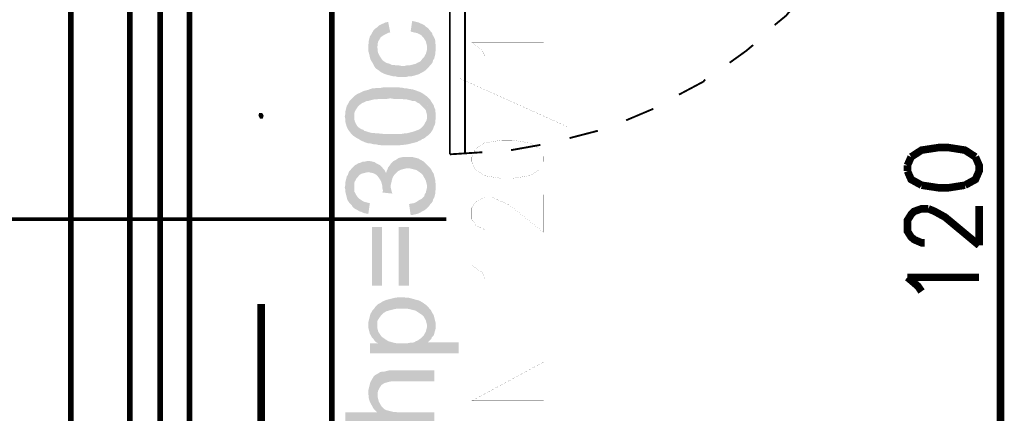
# Model space of a CAD drawing. Header units: millimetres. Extents: x -14047 to 49934, y -21523 to 14989.
# Tile 69 of 256: x 261 to 427, y 5712 to 5779. Entities that reach past the tile are written whole.
import ezdxf

# ---------------------------------------------------------------- set-up
doc = ezdxf.new("R2010")
doc.units = ezdxf.units.MM
doc.layers.add('H', color=7, linetype='Continuous')
doc.layers.add('P', color=7, linetype='Continuous')

msp = doc.modelspace()

# ---------------------------------------------------------------- hatches: boundary and pattern name
at = {"layer": 'H', "linetype": 'Continuous'}
for points in [[(321.139, 5770.316), (320.874, 5770.581), (320.699, 5770.846), (320.519, 5771.196), (320.434, 5771.376), (320.255, 5771.636), (320.08, 5771.991), (319.99, 5772.346), (319.905, 5772.696), (319.815, 5773.051), (319.725, 5773.401), (319.725, 5773.756), (319.725, 5773.931), (319.725, 5774.371), (319.815, 5774.726), (319.815, 5775.076), (319.905, 5775.431), (319.99, 5775.786), (320.17, 5776.046), (320.345, 5776.401), (320.519, 5776.666), (320.609, 5776.841), (320.874, 5777.106), (321.139, 5777.281), (321.404, 5777.546), (321.669, 5777.725), (322.019, 5777.9), (322.284, 5777.985), (322.639, 5778.165), (323.079, 5778.25), (323.429, 5776.491), (323.079, 5776.401), (322.724, 5776.226), (322.374, 5776.046), (322.109, 5775.871), (321.844, 5775.696), (321.579, 5775.256), (321.404, 5774.991), (321.314, 5774.636), (321.314, 5774.286), (321.224, 5774.021)], [(329.603, 5770.316), (329.603, 5773.931), (329.603, 5774.286), (329.513, 5774.636), (329.428, 5774.991), (329.248, 5775.256), (329.073, 5775.606), (328.898, 5775.696), (328.723, 5775.961), (328.458, 5776.136), (328.103, 5776.311), (327.838, 5776.401), (327.399, 5776.491), (327.049, 5776.576), (326.869, 5776.666), (327.134, 5778.43), (327.489, 5778.34), (327.838, 5778.25), (328.193, 5778.165), (328.543, 5777.985), (328.808, 5777.9), (329.163, 5777.725), (329.428, 5777.461), (329.693, 5777.281), (329.958, 5777.016), (330.223, 5776.666), (330.483, 5776.401), (330.573, 5776.046), (330.748, 5775.786), (330.928, 5775.431), (331.013, 5775.076), (331.013, 5774.726), (331.103, 5774.371), (331.103, 5773.931), (331.103, 5773.491), (331.013, 5773.136), (331.013, 5772.786), (330.928, 5772.431), (330.838, 5772.081), (330.663, 5771.816), (330.573, 5771.461), (330.398, 5771.196), (330.133, 5770.931), (329.958, 5770.666)], [(325.459, 5768.992), (324.664, 5768.992), (324.314, 5769.082), (323.959, 5769.082), (323.609, 5769.172), (323.254, 5769.257), (322.899, 5769.347), (322.639, 5769.437), (322.374, 5769.522), (322.019, 5769.697), (321.754, 5769.877), (321.404, 5770.142), (321.139, 5770.316), (321.224, 5774.021), (321.314, 5773.666), (321.314, 5773.316), (321.404, 5772.961), (321.579, 5772.611), (321.754, 5772.346), (321.929, 5772.081), (322.194, 5771.726), (322.459, 5771.551), (322.724, 5771.376), (322.989, 5771.286), (323.344, 5771.196), (323.694, 5771.021), (323.959, 5771.021), (324.399, 5770.931), (324.844, 5770.931), (325.284, 5770.846), (325.899, 5770.846), (326.254, 5770.931), (326.694, 5770.931), (327.049, 5771.021), (327.399, 5771.111), (327.754, 5771.196), (328.018, 5771.376), (328.278, 5771.461), (328.543, 5771.636), (328.808, 5771.991), (329.073, 5772.256), (329.248, 5772.521), (329.428, 5772.871), (329.513, 5773.136), (329.603, 5773.491), (329.603, 5773.931), (329.603, 5770.316), (329.428, 5770.142), (329.163, 5769.962), (328.898, 5769.787), (328.543, 5769.612), (328.278, 5769.437), (327.928, 5769.347), (327.664, 5769.257), (327.309, 5769.172), (326.959, 5769.082), (326.519, 5769.082), (326.164, 5768.992), (325.724, 5768.992)], [(317.26, 5759.028), (316.995, 5759.293), (316.73, 5759.558), (316.465, 5759.913), (316.29, 5760.173), (316.11, 5760.528), (316.025, 5760.793), (315.935, 5761.143), (315.845, 5761.498), (315.845, 5761.938), (315.76, 5762.293), (315.845, 5762.733), (315.845, 5763.087), (315.935, 5763.437), (316.025, 5763.792), (316.11, 5764.142), (316.29, 5764.407), (316.465, 5764.762), (316.64, 5765.027), (316.905, 5765.287), (317.17, 5765.552), (317.435, 5765.817), (317.7, 5765.997), (317.965, 5766.172), (318.23, 5766.262), (318.58, 5766.437), (318.935, 5766.612), (319.285, 5766.702), (319.64, 5766.787), (319.905, 5766.877), (320.17, 5766.967), (320.434, 5767.052), (320.784, 5767.052), (321.139, 5767.142), (321.489, 5767.142), (321.844, 5767.142), (322.284, 5767.232), (322.639, 5767.232), (323.079, 5767.232), (323.874, 5767.232), (324.314, 5767.232), (324.754, 5767.232), (325.549, 5767.142), (325.899, 5767.052), (326.254, 5767.052), (326.604, 5766.967), (327.224, 5766.877), (327.489, 5766.787), (327.754, 5766.702), (328.458, 5766.437), (328.808, 5766.262), (329.073, 5766.082), (329.693, 5765.642), (329.603, 5762.378), (329.603, 5762.643), (329.513, 5762.997), (329.428, 5763.347), (329.248, 5763.612), (328.988, 5763.877), (328.723, 5764.142), (328.458, 5764.407), (328.193, 5764.582), (327.928, 5764.672), (327.754, 5764.847), (327.489, 5764.937), (327.134, 5764.937), (326.869, 5765.027), (326.519, 5765.112), (326.164, 5765.202), (325.724, 5765.202), (325.369, 5765.287), (324.929, 5765.287), (324.399, 5765.287), (323.959, 5765.287), (323.429, 5765.377), (322.899, 5765.287), (322.459, 5765.287), (322.019, 5765.287), (321.579, 5765.287), (321.139, 5765.202), (320.699, 5765.202), (320.345, 5765.112), (319.99, 5765.027), (319.725, 5764.937), (319.465, 5764.937), (319.11, 5764.762), (318.935, 5764.672), (318.67, 5764.582), (318.58, 5764.497), (318.23, 5764.232), (317.965, 5763.967), (317.785, 5763.702), (317.61, 5763.437), (317.435, 5763.087), (317.345, 5762.733), (317.345, 5762.468), (317.345, 5762.293)], [(323.429, 5757.443), (322.989, 5757.443), (322.639, 5757.443), (322.194, 5757.443), (321.404, 5757.528), (321.049, 5757.618), (320.699, 5757.618), (320.345, 5757.708), (319.99, 5757.793), (319.725, 5757.793), (319.465, 5757.883), (319.2, 5757.968), (318.755, 5758.148), (318.405, 5758.323), (318.14, 5758.498), (317.785, 5758.678), (317.26, 5759.028), (317.345, 5762.293), (317.345, 5761.938), (317.435, 5761.588), (317.525, 5761.323), (317.7, 5760.968), (317.875, 5760.703), (318.14, 5760.438), (318.405, 5760.263), (318.58, 5760.173), (318.845, 5760.088), (319.02, 5759.913), (319.64, 5759.733), (319.905, 5759.648), (320.255, 5759.558), (320.609, 5759.558), (321.049, 5759.468), (321.404, 5759.468), (322.284, 5759.383), (322.724, 5759.383), (323.959, 5759.383), (324.489, 5759.383), (324.929, 5759.383), (325.369, 5759.383), (325.814, 5759.468), (326.164, 5759.468), (326.519, 5759.558), (326.869, 5759.648), (327.224, 5759.733), (327.489, 5759.823), (327.754, 5759.913), (327.928, 5759.998), (328.193, 5760.088), (328.368, 5760.173), (328.723, 5760.438), (328.988, 5760.703), (329.163, 5760.968), (329.338, 5761.323), (329.513, 5761.588), (329.603, 5761.938), (329.603, 5762.203), (329.693, 5765.642), (329.958, 5765.377), (330.133, 5765.202), (330.398, 5764.762), (330.573, 5764.497), (330.748, 5764.232), (330.838, 5763.877), (331.013, 5763.527), (331.013, 5763.172), (331.103, 5762.822), (331.103, 5762.378), (331.103, 5761.938), (331.013, 5761.588), (331.013, 5761.233), (330.928, 5760.883), (330.748, 5760.528), (330.663, 5760.263), (330.483, 5759.913), (330.308, 5759.648), (330.043, 5759.383), (329.778, 5759.118), (329.513, 5758.938), (329.338, 5758.763), (329.073, 5758.588), (328.808, 5758.498), (328.633, 5758.323), (328.278, 5758.233), (328.018, 5758.058), (327.754, 5757.968), (327.049, 5757.793), (326.694, 5757.708), (326.339, 5757.618), (325.549, 5757.528), (324.664, 5757.443), (324.224, 5757.443), (323.784, 5757.443)], [(301.472, 5761.938), (301.207, 5762.468), (301.297, 5762.907), (301.827, 5762.907), (302.092, 5762.468), (301.912, 5761.938)], [(322.194, 5749.859), (322.109, 5750.209), (322.109, 5750.564), (322.019, 5750.914), (321.929, 5751.269), (321.754, 5751.619), (321.579, 5751.884), (321.314, 5752.239), (321.049, 5752.504), (320.784, 5752.679), (320.519, 5752.769), (320.17, 5752.854), (319.725, 5752.944), (319.285, 5752.854), (318.935, 5752.769), (318.58, 5752.679), (318.315, 5752.504), (318.05, 5752.239), (317.785, 5751.974), (317.61, 5751.619), (317.435, 5751.359), (317.345, 5751.004), (317.345, 5750.649), (317.345, 5750.474), (317.17, 5753.824), (317.435, 5754.089), (317.785, 5754.269), (318.05, 5754.444), (318.405, 5754.534), (318.755, 5754.709), (319.11, 5754.709), (319.465, 5754.794), (319.725, 5754.794), (320.08, 5754.794), (320.434, 5754.709), (320.784, 5754.619), (321.049, 5754.444), (321.404, 5754.269), (321.754, 5754.089), (322.019, 5753.824), (322.194, 5753.564)], [(329.603, 5750.474), (329.603, 5750.829), (329.513, 5751.179), (329.428, 5751.534), (329.248, 5751.884), (329.073, 5752.149), (328.898, 5752.504), (328.723, 5752.679), (328.368, 5752.944), (328.103, 5753.119), (327.838, 5753.299), (327.489, 5753.384), (327.134, 5753.474), (326.784, 5753.564), (326.429, 5753.564), (326.074, 5753.564), (325.724, 5753.474), (325.369, 5753.384), (325.104, 5753.299), (324.754, 5753.119), (324.489, 5752.854), (324.134, 5752.504), (323.959, 5752.239), (323.784, 5751.884), (323.694, 5751.534), (323.609, 5751.179), (323.519, 5750.829), (323.519, 5750.649), (323.519, 5754.354), (323.784, 5754.619), (323.959, 5754.794), (324.314, 5754.974), (324.579, 5755.149), (324.844, 5755.324), (325.194, 5755.413), (325.634, 5755.503), (325.989, 5755.503), (326.339, 5755.503), (326.784, 5755.503), (327.134, 5755.503), (327.489, 5755.413), (327.838, 5755.324), (328.193, 5755.239), (328.458, 5755.059), (328.808, 5754.884), (329.073, 5754.709), (329.338, 5754.444), (329.603, 5754.179)], [(319.725, 5745.89), (319.285, 5745.98), (318.935, 5746.065), (318.58, 5746.24), (318.23, 5746.33), (317.965, 5746.505), (317.61, 5746.685), (317.345, 5746.86), (317.08, 5747.125), (316.905, 5747.39), (316.55, 5747.74), (316.375, 5748.004), (316.2, 5748.269), (316.11, 5748.624), (316.025, 5748.974), (315.935, 5749.329), (315.845, 5749.679), (315.845, 5750.034), (315.76, 5750.389), (315.845, 5750.739), (315.845, 5751.179), (315.935, 5751.534), (316.025, 5751.884), (316.11, 5752.239), (316.29, 5752.504), (316.465, 5753.034), (316.73, 5753.299), (316.905, 5753.564), (317.17, 5753.824), (317.345, 5750.474), (317.345, 5750.034), (317.345, 5749.679), (317.525, 5749.414), (317.7, 5749.064), (317.875, 5748.799), (318.23, 5748.444), (318.495, 5748.269), (318.755, 5748.094), (319.11, 5747.919), (319.465, 5747.83), (319.905, 5747.74), (319.99, 5747.74)], [(323.784, 5749.329), (322.109, 5749.504), (322.194, 5749.859), (322.194, 5753.564), (322.459, 5753.299), (322.639, 5752.944), (322.724, 5752.769), (322.814, 5753.119), (322.989, 5753.474), (323.079, 5753.739), (323.344, 5754.089), (323.519, 5754.354), (323.519, 5750.649), (323.519, 5750.299), (323.609, 5749.944), (323.694, 5749.594)], [(326.869, 5745.715), (326.604, 5747.565), (327.049, 5747.655), (327.489, 5747.74), (327.838, 5747.919), (328.103, 5748.094), (328.368, 5748.269), (328.723, 5748.444), (328.898, 5748.624), (329.163, 5748.889), (329.248, 5749.239), (329.428, 5749.504), (329.513, 5749.859), (329.603, 5750.209), (329.603, 5750.474), (329.603, 5754.179), (329.958, 5753.824), (330.223, 5753.564), (330.398, 5753.299), (330.573, 5752.944), (330.748, 5752.679), (330.838, 5752.329), (330.928, 5751.974), (331.013, 5751.619), (331.013, 5751.269), (331.103, 5750.914), (331.103, 5750.474), (331.103, 5750.124), (331.013, 5749.679), (331.013, 5749.329), (330.928, 5748.974), (330.838, 5748.624), (330.663, 5748.359), (330.573, 5748.004), (330.398, 5747.74), (330.133, 5747.475), (329.958, 5747.215), (329.693, 5746.95), (329.428, 5746.685), (329.163, 5746.505), (328.808, 5746.33), (328.543, 5746.155), (328.193, 5745.98), (327.928, 5745.89), (327.489, 5745.8), (327.134, 5745.715)], [(320.345, 5733.806), (320.345, 5743.685), (322.019, 5743.685), (322.019, 5733.806)], [(324.844, 5733.806), (324.844, 5743.685), (326.604, 5743.685), (326.604, 5733.806)], [(329.693, 5724.283), (329.603, 5727.017), (329.603, 5727.282), (329.513, 5727.637), (329.428, 5727.987), (329.248, 5728.252), (329.073, 5728.607), (328.808, 5728.872), (328.543, 5729.047), (328.278, 5729.222), (328.018, 5729.397), (327.754, 5729.577), (327.489, 5729.662), (327.134, 5729.752), (326.784, 5729.842), (326.339, 5729.927), (325.989, 5729.927), (325.549, 5729.927), (324.844, 5729.927), (324.489, 5729.927), (324.049, 5729.842), (323.694, 5729.752), (323.344, 5729.662), (323.079, 5729.577), (322.724, 5729.487), (322.459, 5729.312), (322.194, 5729.137), (321.929, 5728.872), (321.669, 5728.517), (321.489, 5728.252), (321.314, 5727.987), (321.224, 5727.637), (321.224, 5727.282), (321.224, 5727.017), (321.139, 5730.457), (321.404, 5730.722), (321.754, 5730.897), (322.019, 5731.077), (322.374, 5731.252), (322.814, 5731.427), (323.164, 5731.517), (323.519, 5731.602), (324.224, 5731.782), (324.929, 5731.867), (325.724, 5731.867), (326.074, 5731.782), (326.519, 5731.782), (326.869, 5731.692), (327.489, 5731.517), (327.838, 5731.427), (328.193, 5731.342), (328.723, 5731.077), (328.988, 5730.897), (329.248, 5730.722), (329.603, 5730.457), (329.868, 5730.192), (330.043, 5729.927), (330.308, 5729.662), (330.398, 5729.487), (330.573, 5729.137), (330.748, 5728.872), (330.838, 5728.517), (330.928, 5728.167), (331.013, 5727.812), (331.103, 5727.457), (331.103, 5727.107), (331.103, 5726.752), (331.013, 5726.312), (330.928, 5726.047), (330.838, 5725.697), (330.748, 5725.433), (330.483, 5725.168), (330.308, 5724.813), (330.043, 5724.548), (329.778, 5724.283)], [(321.404, 5724.108), (321.049, 5724.283), (320.784, 5724.548), (320.609, 5724.813), (320.345, 5725.078), (320.17, 5725.433), (319.99, 5725.697), (319.905, 5726.047), (319.815, 5726.402), (319.725, 5726.752), (319.725, 5727.192), (319.725, 5727.637), (319.815, 5727.987), (319.905, 5728.342), (319.99, 5728.692), (320.08, 5729.047), (320.255, 5729.312), (320.434, 5729.662), (320.699, 5729.927), (320.874, 5730.192), (321.139, 5730.457), (321.224, 5727.017), (321.224, 5726.752), (321.314, 5726.402), (321.404, 5726.047), (321.579, 5725.782)], [(319.99, 5722.433), (319.99, 5724.108), (321.404, 5724.108), (321.579, 5725.782), (321.754, 5725.518), (322.019, 5725.168), (322.284, 5724.993), (322.549, 5724.813), (322.814, 5724.638), (323.079, 5724.463), (323.429, 5724.373), (323.694, 5724.283), (324.049, 5724.198), (324.489, 5724.108), (324.844, 5724.108), (325.284, 5724.108), (325.899, 5724.108), (326.339, 5724.108), (326.784, 5724.198), (327.134, 5724.198), (327.489, 5724.283), (327.754, 5724.463), (328.018, 5724.548), (328.278, 5724.728), (328.543, 5724.903), (328.808, 5725.168), (329.073, 5725.433), (329.248, 5725.782), (329.428, 5726.047), (329.513, 5726.402), (329.603, 5726.752), (329.603, 5727.017), (329.693, 5724.283), (334.983, 5724.283), (334.983, 5722.433)], [(321.224, 5712.469), (320.959, 5712.734), (320.699, 5712.999), (320.519, 5713.264), (320.345, 5713.614), (320.17, 5713.879), (319.99, 5714.234), (319.905, 5714.494), (319.815, 5714.849), (319.815, 5715.204), (319.725, 5715.554), (319.725, 5716.174), (319.815, 5716.524), (319.905, 5716.879), (319.99, 5717.229), (320.08, 5717.584), (320.255, 5717.849), (320.434, 5718.198), (320.609, 5718.463), (320.874, 5718.728), (321.139, 5718.903), (321.489, 5719.083), (321.754, 5719.258), (322.109, 5719.348), (322.459, 5719.348), (322.814, 5719.433), (323.164, 5719.523), (323.609, 5719.523), (330.838, 5719.523), (330.838, 5717.669), (323.959, 5717.669), (323.519, 5717.669), (323.079, 5717.584), (322.814, 5717.494), (322.459, 5717.409), (322.194, 5717.229), (321.929, 5717.054), (321.754, 5716.789), (321.579, 5716.524), (321.404, 5716.174), (321.314, 5715.819), (321.314, 5715.469), (321.314, 5715.379)], [(315.845, 5710.615), (315.845, 5712.469), (321.224, 5712.469), (321.314, 5715.379), (321.314, 5715.024), (321.404, 5714.674), (321.489, 5714.319), (321.669, 5713.969), (321.929, 5713.524), (322.194, 5713.264), (322.459, 5712.999), (322.814, 5712.819), (323.164, 5712.734), (323.519, 5712.644), (323.874, 5712.554), (324.224, 5712.554), (324.664, 5712.469), (330.838, 5712.469), (330.838, 5710.615)]]:
    msp.add_hatch(color=256, dxfattribs=at).paths.add_polyline_path(points)

# ---------------------------------------------------------------- linework, layer by layer
at = {"layer": 'P'}
for points, const_width in [([(336.042, 5755.943), (336.042, 5836.013), (333.483, 5836.013)], 0.32), ([(333.483, 5836.013), (333.483, 5755.943)], 0.315), ([(269.551, 5805.062), (269.551, 5685.043)], 0.955), ([(269.551, 5805.062), (269.551, 5685.043)], 0.955), ([(269.551, 5685.043), (313.555, 5685.043), (313.555, 5805.062), (269.551, 5805.062)], 0.95), ([(269.551, 5685.043), (313.555, 5685.043), (313.555, 5805.062), (269.551, 5805.062)], 0.95), ([(279.515, 5685.043), (279.515, 5805.062)], 0.95), ([(289.569, 5805.062), (289.569, 5685.043), (289.569, 5690.862)], 0.95), ([(426.34, 5685.663), (426.34, 5804.092)], 1.27), ([(284.629, 5690.862), (284.629, 5798.978)], 0.955), ([(388.245, 5777.725), (390.185, 5779.31), (391.77, 5781.25)], 0.315), ([(339.392, 5772.521), (338.952, 5773.401), (337.187, 5774.726), (349.271, 5774.726)], 0.015), ([(380.661, 5771.376), (383.481, 5773.401)], 0.315), ([(383.481, 5773.401), (384.631, 5774.371)], 0.32), ([(334.983, 5768.817), (353.235, 5760.618)], 0.015), ([(372.108, 5765.997), (376.252, 5768.202), (376.517, 5768.552)], 0.32), ([(363.199, 5761.673), (367.788, 5763.612)], 0.315), ([(353.675, 5758.678), (358.439, 5759.913)], 0.32), ([(337.187, 5754.709), (337.802, 5753.299), (339.392, 5752.329), (342.212, 5751.884), (343.976, 5751.884), (346.886, 5752.329), (348.561, 5753.299), (349.271, 5754.709), (349.271, 5755.503), (348.561, 5756.913), (346.886, 5757.883), (343.976, 5758.323), (342.212, 5758.323), (339.392, 5757.883), (337.802, 5756.913), (337.187, 5755.503), (337.187, 5754.709)], 0.015), ([(333.483, 5755.943), (338.952, 5756.293)], 0.315), ([(343.801, 5756.648), (348.741, 5757.528)], 0.32), ([(422.106, 5755.503), (420.341, 5756.648), (417.521, 5757.088), (415.937, 5757.088), (413.022, 5756.648), (411.262, 5755.503)], 1.27), ([(411.262, 5755.503), (410.642, 5754.089)], 1.27), ([(410.642, 5754.089), (410.642, 5753.119)], 1.27), ([(420.341, 5750.739), (422.106, 5751.709), (422.726, 5753.119), (422.726, 5754.089), (422.106, 5755.503)], 1.27), ([(410.642, 5753.119), (411.262, 5751.709), (413.022, 5750.739)], 1.27), ([(413.022, 5750.739), (415.937, 5750.299), (417.521, 5750.299), (420.341, 5750.739)], 1.27), ([(340.007, 5743.245), (339.392, 5743.245), (338.247, 5743.775), (337.802, 5744.04), (337.187, 5745.01), (337.187, 5746.95), (337.802, 5747.919), (338.247, 5748.184), (339.392, 5748.709), (340.627, 5748.709), (341.772, 5748.184), (343.536, 5747.39), (349.271, 5742.805), (349.271, 5749.154)], 0.015), ([(413.552, 5741.04), (413.022, 5741.04), (411.787, 5741.57), (411.262, 5742.01), (410.642, 5742.98), (410.642, 5744.83), (411.262, 5745.8), (411.787, 5746.33), (413.022, 5746.77), (414.172, 5746.77)], 1.27), ([(414.172, 5746.77), (415.227, 5746.33), (416.992, 5745.36), (422.726, 5740.6)], 1.27), ([(422.726, 5740.6), (422.726, 5747.215)], 1.27), ([(332.868, 5745.01), (211.969, 5745.01)], 0.635), ([(339.392, 5735.041), (338.952, 5736.011), (337.187, 5737.246), (349.271, 5737.246)], 0.015), ([(413.022, 5732.837), (412.407, 5733.721), (410.642, 5735.221)], 1.27), ([(410.642, 5735.221), (422.726, 5735.221)], 1.27), ([(301.652, 5730.722), (301.652, 5667.23)], 1.27), ([(349.271, 5714.409), (337.187, 5714.409), (349.271, 5720.933), (337.187, 5720.933)], 0.015)]:
    msp.add_lwpolyline(points, dxfattribs=dict(at, const_width=const_width))

doc.saveas('drawing.dxf')
